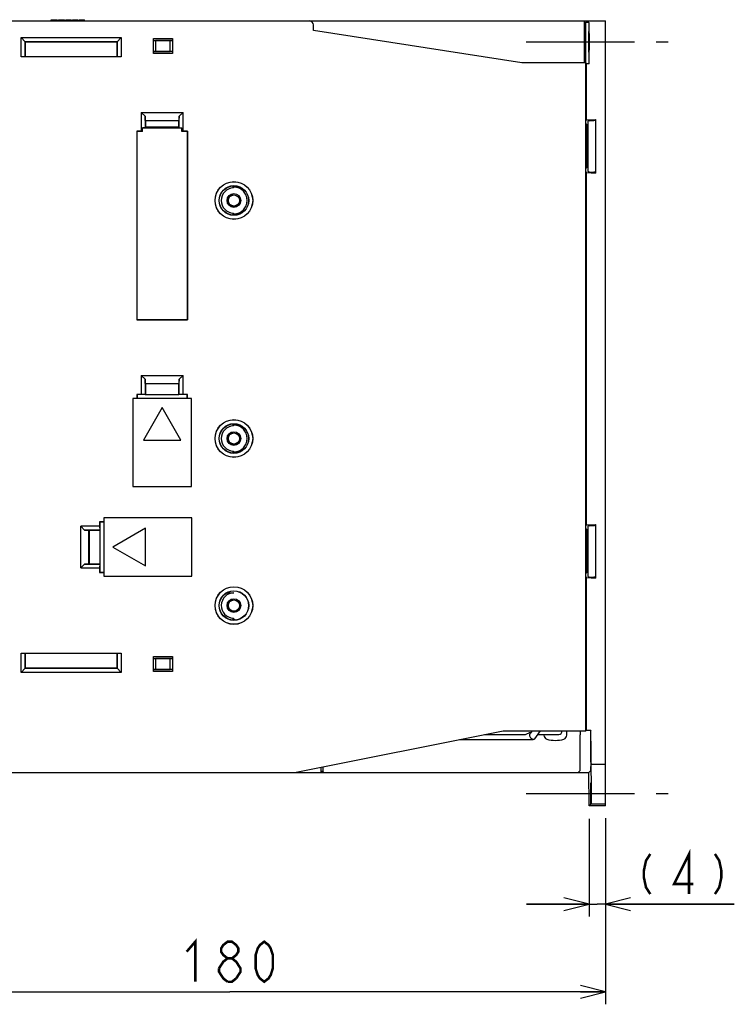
# Model space of a CAD drawing. Header units: millimetres. Extents: x 85 to 1221, y 92 to 821.
# Tile 29 of 35: x 1037 to 1209, y 400 to 636. Entities that reach past the tile are written whole.
import ezdxf

# ---------------------------------------------------------------- set-up
doc = ezdxf.new("R2010")
doc.units = ezdxf.units.MM
doc.header["$LTSCALE"] = 69.3
doc.linetypes.add('CENTER', pattern=[0.6, 0.375, -0.075, 0.075, -0.075])
doc.linetypes.add('HIDDEN', pattern=[0.2, 0.1, -0.1])
doc.layers.get('0').update_dxf_attribs({"linetype": 'CONTINUOUS'})
for name, color, linetype in [('ALL_AXIS', 7, 'CONTINUOUS'), ('ALL_FEATURES', 7, 'CONTINUOUS'), ('DEFAULT_2', 8, 'HIDDEN')]:
    doc.layers.add(name, color=color, linetype=linetype)
doc.styles.get("Standard").update_dxf_attribs({"font": 'txt', "width": 0.86})
doc.dimstyles.new('DIMSTYLE_1', dxfattribs={"dimtxt": 9.6, "dimasz": 6, "dimexe": 1, "dimexo": 1, "dimgap": 0.8, "dimtad": 1, "dimdec": 0, "dimdsep": 46, "dimtxsty": 'STANDARD', "dimblk": 'OPEN', "dimblk1": 'OPEN', "dimblk2": 'OPEN', "dimcen": 0.09, "dimadec": 0, "dimazin": 0, "dimtfac": 1, "dimtdec": 0, "dimtofl": 0, "dimtmove": 0, "dimatfit": 3, "dimldrblk": 'OPEN', "dimfxl": 1, "dimtolj": 1, "dimarcsym": 0})
doc.dimstyles.new('DIMSTYLE_2', dxfattribs={"dimtxt": 9.6, "dimasz": 6, "dimexe": 1, "dimexo": 1, "dimgap": 0.8, "dimtad": 1, "dimdec": 3, "dimdsep": 46, "dimtxsty": 'STANDARD', "dimblk": 'OPEN', "dimblk1": 'OPEN', "dimblk2": 'OPEN', "dimcen": 0.09, "dimadec": 0, "dimazin": 0, "dimtfac": 1, "dimtdec": 3, "dimtofl": 0, "dimtmove": 0, "dimatfit": 3, "dimldrblk": 'OPEN', "dimfxl": 1, "dimtolj": 1, "dimarcsym": 0})

# ---------------------------------------------------------------- blocks, each defined once
blk = doc.blocks.new('_OPEN')
at = {"color": 0, "linetype": 'BYBLOCK'}
for p, q in [((0, 0), (-1, 0.25)), ((-1, -0.25), (0, 0)), ((-1, 0), (0, 0))]:
    blk.add_line(p, q, dxfattribs=at)
blk = doc.blocks.new('*D0')
at = {"color": 2, "linetype": 'CONTINUOUS'}
for p, q in [((1173.69, 444.19), (1173.69, 420.75)), ((1177.62, 444.25), (1177.62, 420.75)), ((1173.69, 423.75), (1158.69, 423.75)), ((1158.69, 423.75), (1175.66, 423.75)), ((1208.5, 423.75), (1175.66, 423.75)), ((1177.62, 423.75), (1208.5, 423.75))]:
    blk.add_line(p, q, dxfattribs=at)
at = {"color": 2, "linetype": 'CONTINUOUS', "xscale": 6, "yscale": 6, "zscale": 6}
blk.add_blockref('_OPEN', (1173.69, 423.75), dxfattribs=at)
at = {"color": 2, "linetype": 'CONTINUOUS', "xscale": 6, "yscale": 6, "zscale": 6, "rotation": 180}
blk.add_blockref('_OPEN', (1177.62, 423.75), dxfattribs=at)
blk = doc.blocks.new('*D1')
at = {"color": 2, "linetype": 'CONTINUOUS'}
for p, q in [((997.62, 445.08), (997.62, 399.75)), ((1177.62, 444.31), (1177.62, 399.75)), ((997.62, 402.75), (1087.62, 402.75)), ((1177.62, 402.75), (1087.62, 402.75))]:
    blk.add_line(p, q, dxfattribs=at)
at = {"color": 2, "linetype": 'CONTINUOUS', "xscale": 6, "yscale": 6, "zscale": 6, "rotation": 180}
blk.add_blockref('_OPEN', (997.62, 402.75), dxfattribs=at)
at = {"color": 2, "linetype": 'CONTINUOUS', "xscale": 6, "yscale": 6, "zscale": 6}
blk.add_blockref('_OPEN', (1177.62, 402.75), dxfattribs=at)

msp = doc.modelspace()

# ---------------------------------------------------------------- linework, layer by layer
at = {"color": 2, "linetype": 'CONTINUOUS', "const_width": 0.6}
for points in [[(1197.6667, 426.15), (1197.6667, 435.75), (1194.0546, 428.55), (1198.6987, 428.55)], [(1188.3786, 435.75), (1187.3467, 434.15), (1186.8306, 431.75), (1186.8306, 430.15), (1187.3467, 427.75), (1188.3786, 426.15)], [(1203.8586, 435.75), (1204.8907, 434.15), (1205.4066, 431.75), (1205.4066, 430.15), (1204.8907, 427.75), (1203.8586, 426.15)], [(1077.305, 412.35), (1079.369, 414.75), (1079.369, 405.15)], [(1087.109, 410.75), (1086.077, 411.55), (1085.561, 412.35), (1085.561, 413.15), (1086.077, 413.95), (1087.109, 414.75), (1088.141, 414.75), (1089.173, 413.95), (1089.689, 413.15), (1089.689, 412.35), (1089.173, 411.55), (1088.141, 410.75)], [(1095.881, 405.15), (1094.849, 405.95), (1094.333, 406.75), (1093.817, 408.35), (1093.817, 411.55), (1094.333, 413.15), (1094.849, 413.95), (1095.881, 414.75), (1096.913, 413.95), (1097.429, 413.15), (1097.945, 411.55), (1097.945, 408.35), (1097.429, 406.75), (1096.913, 405.95), (1095.881, 405.15)], [(1085.045, 408.35), (1086.077, 409.95), (1087.109, 410.75), (1088.141, 410.75), (1089.173, 409.95), (1089.689, 409.15), (1090.205, 408.35), (1090.205, 407.55), (1089.173, 405.95)], [(1087.109, 405.15), (1086.077, 405.95), (1085.561, 406.75), (1085.045, 407.55), (1085.045, 408.35)], [(1089.173, 405.95), (1088.141, 405.15), (1087.109, 405.15)]]:
    msp.add_lwpolyline(points, dxfattribs=at)
at = {"layer": 'ALL_AXIS', "color": 7, "linetype": 'CENTER'}
for p, q in [((1158.625, 630.25), (1192.625, 630.25)), ((1158.625, 450.25), (1192.625, 450.25))]:
    msp.add_line(p, q, dxfattribs=at)
at = {"layer": 'ALL_AXIS', "color": 7, "linetype": 'CONTINUOUS'}
for p, q in [((1159.7049, 464.75), (1159.3583, 464.75)), ((1168.375, 464.2109), (1168.375, 465.25)), ((1148.625, 464.35), (1158.3745, 464.35)), ((1161.3816, 464.35), (1166.425, 464.35)), ((1162.875, 464.35), (1162.875, 464.2109))]:
    msp.add_line(p, q, dxfattribs=at)
for centre, radius, start, end in [((1166.425, 465.15), 0.8, 270, 7.309511), ((1163.875, 464.2109), 1, 180, 253.042237), ((1165.625, 469.95), 7, 253.042237, 286.957763), ((1167.375, 464.2109), 1, 286.957763, 360)]:
    msp.add_arc(centre, radius, start, end, dxfattribs=at)
msp.add_open_spline([(1158.3706, 464.35), (1158.4512, 464.3498), (1158.6792, 464.4186), (1158.9641, 464.6263), (1159.23, 464.75), (1159.3583, 464.75)], degree=3, knots=[0, 0, 0, 0, 0.22539367, 0.6415005, 1, 1, 1, 1], dxfattribs=at)
at = {"layer": 'ALL_FEATURES', "color": 7, "linetype": 'CONTINUOUS'}
for p, q in [((997.625, 635.25), (1177.625, 635.25)), ((1044.875, 635.25), (1044.875, 635.55)), ((1044.875, 635.55), (1046.2969, 635.55)), ((1044.9115, 635.25), (1044.9115, 635.55)), ((1044.9844, 635.25), (1044.9844, 635.55)), ((1045.1302, 635.25), (1045.1302, 635.55)), ((1045.276, 635.25), (1045.276, 635.55)), ((1045.4583, 635.25), (1045.4583, 635.55)), ((1045.7865, 635.25), (1045.7865, 635.55)), ((1045.9688, 635.25), (1045.9688, 635.55)), ((1046.1146, 635.25), (1046.1146, 635.55)), ((1046.2604, 635.25), (1046.2604, 635.55)), ((1046.2969, 635.25), (1046.2969, 635.55)), ((1046.5885, 635.25), (1046.5885, 635.55)), ((1046.5885, 635.55), (1048.0469, 635.55)), ((1046.8073, 635.25), (1046.8073, 635.55)), ((1047.7188, 635.25), (1047.7188, 635.55)), ((1048.0469, 635.25), (1048.0469, 635.55)), ((1048.3385, 635.25), (1048.3385, 635.55)), ((1048.3385, 635.55), (1049.651, 635.55)), ((1048.4115, 635.25), (1048.4115, 635.55)), ((1048.5208, 635.25), (1048.5208, 635.55)), ((1048.7031, 635.25), (1048.7031, 635.55)), ((1048.8854, 635.25), (1048.8854, 635.55)), ((1049.1042, 635.25), (1049.1042, 635.55)), ((1049.2865, 635.25), (1049.2865, 635.55)), ((1049.4688, 635.25), (1049.4688, 635.55)), ((1049.5781, 635.25), (1049.5781, 635.55)), ((1049.651, 635.25), (1049.651, 635.55)), ((1049.9427, 635.25), (1049.9427, 635.55)), ((1049.9427, 635.55), (1051.2552, 635.55)), ((1049.9792, 635.25), (1049.9792, 635.55)), ((1050.0156, 635.25), (1050.0156, 635.55)), ((1050.0885, 635.25), (1050.0885, 635.55)), ((1050.1979, 635.25), (1050.1979, 635.55)), ((1050.3802, 635.25), (1050.3802, 635.55)), ((1050.599, 635.25), (1050.599, 635.55)), ((1050.8177, 635.25), (1050.8177, 635.55)), ((1051, 635.25), (1051, 635.55)), ((1051.1094, 635.25), (1051.1094, 635.55)), ((1051.1823, 635.25), (1051.1823, 635.55)), ((1051.2188, 635.25), (1051.2188, 635.55)), ((1051.2552, 635.25), (1051.2552, 635.55)), ((1051.5469, 635.25), (1051.5469, 635.55)), ((1051.5469, 635.55), (1052.8594, 635.55)), ((1052.8594, 635.25), (1052.8594, 635.55)), ((1172.6461, 625.25), (1172.637, 635.25)), ((1172.6373, 634.9064), (1172.837, 634.8398)), ((1173.625, 634.8398), (1172.837, 634.8398)), ((1172.837, 634.8398), (1172.837, 626.2327)), ((1173.625, 634.8398), (1173.625, 626.2327)), ((1173.7123, 634.7525), (1173.625, 634.8398)), ((1177.625, 447.25), (1177.625, 635.25)), ((1107.706, 632.9298), (1107.6587, 634.2849)), ((1157.625, 625.25), (1107.706, 632.9298)), ((1173.721, 625.058), (1173.721, 633.7525)), ((1037.625, 626.6802), (1037.625, 631.25)), ((1037.625, 631.25), (1038.625, 630.25)), ((1037.625, 631.25), (1061.625, 631.25)), ((1038.5888, 626.7138), (1038.5888, 630.2862)), ((1038.5888, 630.2862), (1060.6612, 630.2862)), ((1038.625, 630.25), (1038.625, 626.75)), ((1060.625, 630.25), (1038.625, 630.25)), ((1060.625, 630.25), (1061.625, 631.25)), ((1060.625, 626.75), (1060.625, 630.25)), ((1060.6612, 630.2862), (1060.6612, 626.7138)), ((1061.625, 631.25), (1061.625, 626.6802)), ((1069.325, 627.45), (1069.325, 631.05)), ((1069.4444, 630.6043), (1069.325, 631.05)), ((1069.325, 631.05), (1073.925, 631.05)), ((1069.4444, 630.6043), (1073.8056, 630.6043)), ((1069.4444, 630.6043), (1069.8609, 630.55)), ((1069.8609, 630.55), (1069.8609, 627.95)), ((1073.3891, 630.55), (1069.8609, 630.55)), ((1073.8056, 630.6043), (1073.3891, 630.55)), ((1073.3891, 627.95), (1073.3891, 630.55)), ((1073.925, 631.05), (1073.8056, 630.6043)), ((1073.925, 631.05), (1073.925, 627.45)), ((1069.325, 627.45), (1069.4444, 627.8957)), ((1073.925, 627.45), (1069.325, 627.45)), ((1069.4444, 627.8957), (1069.8609, 627.95)), ((1073.8056, 627.8957), (1069.4444, 627.8957)), ((1069.8609, 627.95), (1073.3891, 627.95)), ((1073.8056, 627.8957), (1073.3891, 627.95)), ((1073.8056, 627.8957), (1073.925, 627.45)), ((1038.5888, 626.7138), (1037.625, 626.6802)), ((1061.625, 626.6802), (1037.625, 626.6802)), ((1038.5888, 626.7138), (1038.625, 626.75)), ((1038.625, 626.75), (1060.625, 626.75)), ((1060.6612, 626.7138), (1060.625, 626.75)), ((1061.625, 626.6802), (1060.6612, 626.7138)), ((1172.8988, 625.25), (1157.625, 625.25)), ((1172.9064, 625.2037), (1173.125, 625.058)), ((1173.125, 625.058), (1173.721, 625.058)), ((1173.125, 611.5697), (1173.125, 625.058)), ((1173.6336, 625.2328), (1173.721, 625.058)), ((1172.925, 466.25), (1172.925, 624.25)), ((1066.425, 613.35), (1066.425, 608.8198)), ((1066.425, 613.35), (1076.425, 613.35)), ((1066.425, 613.35), (1067.3526, 612.4224)), ((1075.4974, 612.4224), (1076.425, 613.35)), ((1076.425, 608.8198), (1076.425, 613.35)), ((1067.3888, 611.3862), (1067.3526, 612.4224)), ((1067.3526, 612.4224), (1067.3526, 609.7132)), ((1067.3888, 611.3862), (1075.4612, 611.3862)), ((1067.3888, 611.3862), (1067.425, 611.35)), ((1067.425, 611.35), (1067.425, 609.7855)), ((1075.425, 611.35), (1067.425, 611.35)), ((1075.4612, 611.3862), (1075.425, 611.35)), ((1075.425, 609.7855), (1075.425, 611.35)), ((1075.4974, 612.4224), (1075.4612, 611.3862)), ((1075.4974, 609.7132), (1075.4974, 612.4224)), ((1172.925, 611.303), (1173.125, 611.5697)), ((1173.125, 611.5697), (1175.225, 611.6799)), ((1173.425, 611.25), (1173.4839, 611.3285)), ((1173.425, 611.25), (1173.425, 599.25)), ((1173.6969, 611.353), (1174.8509, 611.4406)), ((1175.0639, 611.4651), (1175.225, 611.6799)), ((1175.225, 611.6799), (1175.225, 598.8201)), ((1065.3552, 608.8198), (1065.3552, 563.6802)), ((1066.425, 608.8198), (1065.3552, 608.8198)), ((1065.3552, 608.8198), (1065.3656, 608.8094)), ((1065.3656, 608.8094), (1065.3656, 563.6906)), ((1066.725, 608.8094), (1065.3656, 608.8094)), ((1066.725, 608.8094), (1066.425, 608.8198)), ((1067.3526, 609.7132), (1066.725, 609.6912)), ((1066.725, 608.8094), (1066.725, 609.6912)), ((1066.725, 609.6912), (1076.125, 609.6912)), ((1067.3526, 609.7132), (1067.425, 609.7855)), ((1075.425, 609.7855), (1067.425, 609.7855)), ((1075.425, 609.7855), (1075.4974, 609.7132)), ((1075.4974, 609.7132), (1076.125, 609.6912)), ((1076.125, 608.8094), (1076.125, 609.6912)), ((1076.425, 608.8198), (1076.125, 608.8094)), ((1077.4844, 608.8094), (1076.125, 608.8094)), ((1077.4948, 608.8198), (1076.425, 608.8198)), ((1077.4948, 608.8198), (1077.4844, 608.8094)), ((1077.4844, 608.8094), (1077.4844, 563.6906)), ((1077.4948, 563.6802), (1077.4948, 608.8198)), ((1172.925, 610.6062), (1173.2812, 610.25)), ((1173.2812, 610.25), (1173.425, 610.25)), ((1173.2812, 605.75), (1173.2812, 610.25)), ((1173.2812, 605.75), (1173.1207, 605.75)), ((1173.2812, 604.75), (1173.1207, 604.75)), ((1173.2812, 600.25), (1173.2812, 604.75)), ((1172.925, 599.8938), (1173.2812, 600.25)), ((1173.125, 598.9303), (1172.925, 599.197)), ((1173.2812, 600.25), (1173.425, 600.25)), ((1173.425, 599.25), (1173.4839, 599.1715)), ((1173.6969, 599.147), (1174.8509, 599.0594)), ((1175.0639, 599.0349), (1175.225, 598.8201)), ((1173.125, 598.9303), (1175.225, 598.8201)), ((1173.125, 514.5697), (1173.125, 598.9303)), ((1088.4627, 595.2771), (1088.4627, 595.734)), ((1088.625, 595.75), (1088.625, 595.4438)), ((1172.9941, 588.5671), (1172.9941, 589.9329)), ((1088.4627, 588.766), (1088.4627, 589.2229)), ((1088.625, 589.0562), (1088.625, 588.75)), ((1065.3552, 563.6802), (1065.3656, 563.6906)), ((1065.3552, 563.6802), (1077.4948, 563.6802)), ((1077.4844, 563.6906), (1065.3656, 563.6906)), ((1077.4948, 563.6802), (1077.4844, 563.6906)), ((1066.425, 550.35), (1076.425, 550.35)), ((1066.425, 550.35), (1067.3526, 549.4224)), ((1066.425, 550.35), (1066.425, 545.8198)), ((1067.3888, 548.3862), (1067.3526, 549.4224)), ((1067.3526, 549.4224), (1067.3526, 545.7874)), ((1075.4974, 549.4224), (1075.4612, 548.3862)), ((1075.4974, 549.4224), (1076.425, 550.35)), ((1075.4974, 545.7874), (1075.4974, 549.4224)), ((1076.425, 545.8198), (1076.425, 550.35)), ((1067.3888, 548.3862), (1075.4612, 548.3862)), ((1067.3888, 548.3862), (1067.425, 548.35)), ((1075.425, 548.35), (1067.425, 548.35)), ((1067.425, 548.35), (1067.425, 545.7849)), ((1075.4612, 548.3862), (1075.425, 548.35)), ((1075.425, 545.7849), (1075.425, 548.35)), ((1078.425, 544.85), (1064.425, 544.85)), ((1064.425, 544.85), (1064.425, 523.75)), ((1066.425, 545.8198), (1065.3552, 545.8198)), ((1065.3552, 545.8198), (1065.425, 545.75)), ((1065.3552, 545.8198), (1065.3552, 544.85)), ((1067.3901, 545.75), (1065.425, 545.75)), ((1065.425, 545.75), (1065.425, 544.85)), ((1067.3526, 545.7874), (1066.425, 545.8198)), ((1067.3526, 545.7874), (1067.3901, 545.75)), ((1067.3901, 545.75), (1067.425, 545.7849)), ((1067.425, 545.7849), (1075.425, 545.7849)), ((1075.4599, 545.75), (1075.425, 545.7849)), ((1075.4974, 545.7874), (1075.4599, 545.75)), ((1077.425, 545.75), (1075.4599, 545.75)), ((1076.425, 545.8198), (1075.4974, 545.7874)), ((1077.4948, 545.8198), (1076.425, 545.8198)), ((1077.4948, 545.8198), (1077.425, 545.75)), ((1077.425, 544.85), (1077.425, 545.75)), ((1077.4948, 544.85), (1077.4948, 545.8198)), ((1078.425, 523.75), (1078.425, 544.85)), ((1071.425, 542.6442), (1066.925, 534.85)), ((1075.925, 534.85), (1071.425, 542.6442)), ((1172.9941, 542.5671), (1172.9941, 543.9329)), ((1088.4627, 538.2771), (1088.4627, 538.734)), ((1088.625, 538.75), (1088.625, 538.4438)), ((1066.925, 534.85), (1075.925, 534.85)), ((1088.4627, 531.766), (1088.4627, 532.2229)), ((1088.625, 532.0562), (1088.625, 531.75)), ((1064.425, 523.75), (1078.425, 523.75)), ((1056.4552, 514.25), (1051.925, 514.25)), ((1052.8526, 513.3224), (1051.925, 514.25)), ((1051.925, 504.25), (1051.925, 514.25)), ((1057.425, 515.3198), (1056.4552, 515.3198)), ((1056.4552, 515.3198), (1056.525, 515.25)), ((1056.4552, 515.3198), (1056.4552, 514.25)), ((1056.4552, 514.25), (1056.4876, 513.3224)), ((1057.425, 515.25), (1056.525, 515.25)), ((1056.525, 515.25), (1056.525, 513.2849)), ((1078.525, 516.25), (1057.425, 516.25)), ((1057.425, 516.25), (1057.425, 502.25)), ((1078.525, 502.25), (1078.525, 516.25)), ((1172.925, 514.303), (1173.125, 514.5697)), ((1173.125, 514.5697), (1175.225, 514.6799)), ((1173.425, 514.25), (1173.4839, 514.3285)), ((1173.425, 514.25), (1173.425, 502.25)), ((1173.6969, 514.353), (1174.8509, 514.4406)), ((1175.0639, 514.4651), (1175.225, 514.6799)), ((1175.225, 514.6799), (1175.225, 501.8201)), ((1056.4876, 513.3224), (1052.8526, 513.3224)), ((1052.8526, 513.3224), (1053.8888, 513.2862)), ((1053.8888, 513.2862), (1053.925, 513.25)), ((1053.8888, 505.2138), (1053.8888, 513.2862)), ((1056.4901, 513.25), (1053.925, 513.25)), ((1053.925, 513.25), (1053.925, 505.25)), ((1056.4876, 513.3224), (1056.525, 513.2849)), ((1056.525, 513.2849), (1056.4901, 513.25)), ((1056.4901, 513.25), (1056.4901, 505.25)), ((1067.425, 513.75), (1059.6308, 509.25)), ((1067.425, 504.75), (1067.425, 513.75)), ((1172.925, 513.6062), (1173.2812, 513.25)), ((1173.2812, 513.25), (1173.425, 513.25)), ((1173.2812, 508.75), (1173.2812, 513.25)), ((1059.6308, 509.25), (1067.425, 504.75)), ((1173.2812, 508.75), (1173.1207, 508.75)), ((1173.2812, 507.75), (1173.1207, 507.75)), ((1173.2812, 503.25), (1173.2812, 507.75)), ((1051.925, 504.25), (1052.8526, 505.1776)), ((1053.8888, 505.2138), (1052.8526, 505.1776)), ((1052.8526, 505.1776), (1056.4876, 505.1776)), ((1053.8888, 505.2138), (1053.925, 505.25)), ((1053.925, 505.25), (1056.4901, 505.25)), ((1056.4876, 505.1776), (1056.4552, 504.25)), ((1056.4876, 505.1776), (1056.525, 505.2151)), ((1056.525, 505.2151), (1056.4901, 505.25)), ((1056.525, 505.2151), (1056.525, 503.25)), ((1051.925, 504.25), (1056.4552, 504.25)), ((1056.4552, 504.25), (1056.4552, 503.1802)), ((1056.4552, 503.1802), (1056.525, 503.25)), ((1056.4552, 503.1802), (1057.425, 503.1802)), ((1056.525, 503.25), (1057.425, 503.25)), ((1172.925, 502.8938), (1173.2812, 503.25)), ((1173.2812, 503.25), (1173.425, 503.25)), ((1057.425, 502.25), (1078.525, 502.25)), ((1173.125, 501.9303), (1172.925, 502.197)), ((1173.125, 501.9303), (1175.225, 501.8201)), ((1173.125, 465.442), (1173.125, 501.9303)), ((1173.425, 502.25), (1173.4839, 502.1715)), ((1173.6969, 502.147), (1174.8509, 502.0594)), ((1175.0639, 502.0349), (1175.225, 501.8201)), ((1086.9074, 498.2814), (1088.625, 498.2814)), ((1172.925, 495.8342), (1172.9941, 495.7421)), ((1172.9941, 495.7421), (1172.925, 495.7421)), ((1172.9941, 495.7421), (1172.9941, 465.3547)), ((1088.4627, 491.766), (1088.4627, 492.2229)), ((1037.625, 483.8198), (1061.625, 483.8198)), ((1037.625, 483.8198), (1038.5888, 483.7862)), ((1037.625, 479.25), (1037.625, 483.8198)), ((1038.5888, 483.7862), (1038.625, 483.75)), ((1038.5888, 480.2138), (1038.5888, 483.7862)), ((1060.625, 483.75), (1038.625, 483.75)), ((1038.625, 483.75), (1038.625, 480.25)), ((1060.6612, 483.7862), (1060.625, 483.75)), ((1060.625, 480.25), (1060.625, 483.75)), ((1060.6612, 483.7862), (1061.625, 483.8198)), ((1060.6612, 483.7862), (1060.6612, 480.2138)), ((1061.625, 483.8198), (1061.625, 479.25)), ((1069.325, 483.05), (1073.925, 483.05)), ((1069.4444, 482.6043), (1069.325, 483.05)), ((1069.325, 479.45), (1069.325, 483.05)), ((1069.4444, 482.6043), (1073.8056, 482.6043)), ((1069.4444, 482.6043), (1069.8609, 482.55)), ((1073.3891, 482.55), (1069.8609, 482.55)), ((1069.8609, 482.55), (1069.8609, 479.95)), ((1073.8056, 482.6043), (1073.3891, 482.55)), ((1073.3891, 479.95), (1073.3891, 482.55)), ((1073.925, 483.05), (1073.8056, 482.6043)), ((1073.925, 483.05), (1073.925, 479.45)), ((1037.625, 479.25), (1038.625, 480.25)), ((1061.625, 479.25), (1037.625, 479.25)), ((1060.6612, 480.2138), (1038.5888, 480.2138)), ((1038.625, 480.25), (1060.625, 480.25)), ((1061.625, 479.25), (1060.625, 480.25)), ((1069.325, 479.45), (1069.4444, 479.8957)), ((1073.925, 479.45), (1069.325, 479.45)), ((1069.4444, 479.8957), (1069.8609, 479.95)), ((1073.8056, 479.8957), (1069.4444, 479.8957)), ((1069.8609, 479.95), (1073.3891, 479.95)), ((1073.8056, 479.8957), (1073.3891, 479.95)), ((1073.8056, 479.8957), (1073.925, 479.45)), ((1103.125, 455.25), (1153.125, 465.25)), ((1153.125, 465.25), (1172.8988, 465.25)), ((1160.0584, 465.25), (1159.601, 464.6032)), ((1162.018, 465.25), (1160.6369, 463.2968)), ((1172.9101, 465.3547), (1172.9941, 465.3547)), ((1173.125, 465.442), (1172.9941, 465.3547)), ((1173.125, 465.442), (1174.1208, 465.442)), ((1174.1208, 465.442), (1174.0349, 465.2672)), ((1174.1835, 458.25), (1174.1208, 465.442)), ((1142.725, 463.15), (1160.3533, 463.15)), ((1171.5919, 456.73), (1171.5919, 464.2673)), ((1174.035, 464.2673), (1174.1008, 456.73)), ((1174.1006, 460.25), (1174.2009, 448.761)), ((1174.1661, 457.7502), (1174.1443, 460.25)), ((997.625, 455.25), (1173.625, 455.25)), ((1109.5622, 455.25), (1109.5622, 456.5374)), ((1109.9112, 455.4856), (1109.5622, 455.4856)), ((1109.9112, 456.6072), (1109.9112, 455.4856)), ((1110.0817, 455.3151), (1109.9112, 455.4856)), ((1115.0816, 455.2718), (1166.1684, 455.2718)), ((1171.1683, 455.3151), (1171.5832, 455.7301)), ((1173.625, 455.25), (1174.1009, 455.7301)), ((1173.6948, 447.25), (1173.625, 455.25)), ((1174.1748, 457.25), (1177.625, 457.25)), ((1174.1403, 448.1997), (1174.1224, 450.25)), ((1174.1661, 450.25), (1174.1835, 448.252)), ((1173.6948, 447.25), (1174.1404, 447.6995)), ((1177.625, 447.25), (1173.6948, 447.25)), ((1174.1923, 447.7518), (1174.201, 447.7606)), ((1174.1923, 447.7518), (1177.625, 447.7534))]:
    msp.add_line(p, q, dxfattribs=at)
for centre, radius in [((1088.625, 592.25), 4.5175), ((1088.625, 592.25), 4.5), ((1088.625, 592.25), 3.5524), ((1088.625, 592.25), 3.5), ((1088.625, 592.25), 1.6375), ((1088.625, 592.25), 1.3375), ((1088.625, 535.25), 4.5175), ((1088.625, 535.25), 4.5), ((1088.625, 535.25), 3.5524), ((1088.625, 535.25), 3.5), ((1088.625, 535.25), 1.6375), ((1088.625, 535.25), 1.3375), ((1088.625, 495.25), 4.5175), ((1088.625, 495.25), 4.5), ((1088.625, 495.25), 3.5524), ((1088.625, 495.25), 3.5), ((1088.625, 495.25), 1.6375), ((1088.625, 495.25), 1.3375)]:
    msp.add_circle(centre, radius, dxfattribs=at)
for centre, radius, start, end in [((1106.6593, 634.25), 1, 2, 90), ((1088.625, 592.25), 3.0314, 93.06965, 266.93035), ((1094.8078, 589.2599), 8.7445, 134.995136, 136.519673), ((1088.625, 592.25), 3.1938, 270, 90), ((1094.8078, 595.2401), 8.7445, 223.480327, 225.004864), ((1088.625, 535.25), 3.0314, 93.06965, 266.93035), ((1094.8078, 532.2599), 8.7445, 134.995136, 136.519673), ((1088.625, 535.25), 3.1938, 270, 90), ((1094.8078, 538.2401), 8.7445, 223.480327, 225.004864), ((1088.625, 495.25), 3.0314, 90, 266.93035), ((1142.725, 463.95), 0.8, 264.992176, 270)]:
    msp.add_arc(centre, radius, start, end, dxfattribs=at)
for centre, major_axis, ratio, start_param, end_param in [((1173.7123, 633.7525), (0, 1), 0.00872687, -1.57079633, -0.00872665), ((1172.8631, 626.2327), (0, 1), 0.02618592, -4.71238898, -3.31961985), ((1172.8988, 624.25), (0, 1), 0.02618592, -1.57079633, 0), ((1173.6337, 626.2327), (0, 1), 0.00872687, 1.57079633, 3.12413936), ((1173.9837, 611.3543), (0.5, 0.0262), 0.03345556, 2.17990528, 3.11365643), ((1174.5641, 611.4393), (0.5, 0.0262), 0.03345556, -0.96168737, -0.02793622), ((1172.7559, 605.25), (-0.7254, 0), 0.99939083, 3.51842821, 3.90260541), ((1172.7559, 605.25), (-0.7254, 0), 0.99939083, 2.3805799, 2.76475715), ((1173.9837, 599.1457), (0.5, -0.0262), 0.03345556, -3.11365643, -2.17990528), ((1174.5641, 599.0607), (0.5, -0.0262), 0.03345556, 0.02793622, 0.96168737), ((1173.9837, 514.3543), (0.5, 0.0262), 0.03345556, 2.17990528, 3.11365643), ((1174.5641, 514.4393), (0.5, 0.0262), 0.03345556, -0.96168737, -0.02793622), ((1172.7559, 508.25), (-0.7254, 0), 0.99939083, 3.51842821, 3.90260541), ((1172.7559, 508.25), (-0.7254, 0), 0.99939083, 2.3805799, 2.76475715), ((1173.9837, 502.1457), (0.5, -0.0262), 0.03345556, -3.11365643, -2.17990528), ((1174.5641, 502.0607), (0.5, -0.0262), 0.03345556, 0.02793622, 0.96168737), ((1171.6006, 464.2673), (0, 1), 0.00872687, 0.17802934, 1.57079633), ((1172.8988, 466.25), (0, 1), 0.02618592, -3.14159265, -1.57079633), ((1174.0438, 464.2673), (-0.0087, 1), 0.00872654, 0.01737713, 1.57072017), ((1174.1225, 460.25), (-0.0218, 2.5), 0.00872654, 4.71231282, 7.85390547), ((1174.1705, 457.75), (-0.0044, 0.5), 0.00874251, 1.57026326, 3.14151632), ((1174.1748, 458.25), (-0.0087, 1), 0.00872654, -3.14166881, -1.57087249), ((1115.0816, 455.3155), (5, 0), 0.00872687, -3.13286601, -1.57079633), ((1166.1684, 455.3155), (5, 0), 0.00872687, -1.57079633, -0.00872665), ((1171.5832, 456.73), (0, 1), 0.00872687, -3.13286601, -1.57079633), ((1174.0921, 456.73), (-0.0087, 1), 0.00872654, -3.13294217, -1.57087249), ((1174.1443, 450.25), (-0.0218, 2.5), 0.00872654, 4.71231282, 7.85390547), ((1174.136, 448.1994), (-0.0044, 0.5), 0.00873448, -3.13293422, -1.57039585), ((1174.1879, 448.2518), (-0.0044, 0.5), 0.00874254, 1.5702912, 3.14147492), ((1174.1922, 448.7606), (-0.0087, 1), 0.00873448, -3.13293422, -1.57039585)]:
    msp.add_ellipse(centre, major_axis=major_axis, ratio=ratio, start_param=start_param, end_param=end_param, dxfattribs=at)
msp.add_ellipse((1173.6774, 630.25), major_axis=(0, 2.5), ratio=0.00872687, dxfattribs=at)
for points, knots in [([(1173.1207, 605.75), (1173.1196, 605.75), (1173.1187, 605.7444), (1173.1171, 605.7373), (1173.1159, 605.7225), (1173.1138, 605.6946), (1173.1119, 605.6482), (1173.1099, 605.5831), (1173.1084, 605.5073), (1173.107, 605.3951), (1173.1065, 605.25), (1173.107, 605.1049), (1173.1084, 604.9928), (1173.1099, 604.9169), (1173.1119, 604.8518), (1173.1138, 604.8054), (1173.1159, 604.7775), (1173.1171, 604.7627), (1173.1187, 604.7556), (1173.1196, 604.75), (1173.1207, 604.75)], [0, 0, 0, 0, 0.00328488, 0.01197973, 0.02607795, 0.04531557, 0.09734218, 0.16400252, 0.24092569, 0.32436623, 0.49997105, 0.67557653, 0.75902452, 0.83595288, 0.90261736, 0.95465899, 0.9739043, 0.98800639, 0.99671038, 1, 1, 1, 1]), ([(1172.9941, 589.9329), (1172.9941, 590.0158), (1172.9928, 590.302), (1172.9866, 590.5881), (1172.9813, 590.7912)], [0, 0, 0, 0, 0.28974237, 1, 1, 1, 1]), ([(1172.9813, 587.7088), (1172.9829, 587.7697), (1172.9903, 588.0558), (1172.9941, 588.3419), (1172.9941, 588.5671)], [0, 0, 0, 0, 0.21319507, 1, 1, 1, 1]), ([(1172.9941, 543.9329), (1172.9941, 544.0158), (1172.9928, 544.302), (1172.9866, 544.5881), (1172.9813, 544.7912)], [0, 0, 0, 0, 0.28974237, 1, 1, 1, 1]), ([(1172.9813, 541.7088), (1172.9829, 541.7697), (1172.9903, 542.0558), (1172.9941, 542.3419), (1172.9941, 542.5671)], [0, 0, 0, 0, 0.21319508, 1, 1, 1, 1]), ([(1173.1207, 508.75), (1173.1196, 508.75), (1173.1187, 508.7444), (1173.1171, 508.7373), (1173.1159, 508.7225), (1173.1138, 508.6946), (1173.1119, 508.6482), (1173.1099, 508.5831), (1173.1084, 508.5073), (1173.107, 508.3951), (1173.1065, 508.25), (1173.107, 508.1049), (1173.1084, 507.9928), (1173.1099, 507.9169), (1173.1119, 507.8518), (1173.1138, 507.8054), (1173.1159, 507.7775), (1173.1171, 507.7627), (1173.1187, 507.7556), (1173.1196, 507.75), (1173.1207, 507.75)], [0, 0, 0, 0, 0.00328488, 0.01197973, 0.02607795, 0.04531557, 0.09734218, 0.16400252, 0.24092569, 0.32436623, 0.49997105, 0.67557653, 0.75902452, 0.83595288, 0.90261736, 0.95465899, 0.9739043, 0.98800639, 0.99671038, 1, 1, 1, 1]), ([(1088.8886, 491.8027), (1088.8528, 491.8358), (1088.7075, 491.9724), (1088.5664, 492.1135), (1088.4627, 492.2229)], [0, 0, 0, 0, 0.24424181, 1, 1, 1, 1]), ([(1159.5533, 463.95), (1159.5355, 464.0107), (1159.4888, 464.2249), (1159.5096, 464.4738), (1159.601, 464.6032)], [0, 0, 0, 0, 0.28547237, 1, 1, 1, 1]), ([(1160.3533, 463.15), (1160.1736, 463.15), (1159.9007, 463.3312), (1159.6707, 463.6467), (1159.5835, 463.847), (1159.5533, 463.95)], [0, 0, 0, 0, 0.45543737, 0.72790687, 1, 1, 1, 1]), ([(1160.6369, 463.2968), (1160.6054, 463.2523), (1160.521, 463.1744), (1160.4085, 463.15), (1160.3533, 463.15)], [0, 0, 0, 0, 0.49659659, 1, 1, 1, 1])]:
    msp.add_open_spline(points, degree=3, knots=knots, dxfattribs=at)
at = {"layer": 'DEFAULT_2', "color": 8, "linetype": 'HIDDEN'}
for centre in [(1088.625, 592.25), (1088.625, 535.25), (1088.625, 495.25)]:
    msp.add_circle(centre, 1.5, dxfattribs=at)

# ---------------------------------------------------------------- dimensions: what is measured, and where the dimension line sits
at = {"color": 2, "linetype": 'CONTINUOUS'}
dim = msp.add_linear_dim(base=(997.625, 402.75), p1=(1177.625, 445.3097), p2=(997.625, 446.0764), angle=180, dimstyle='DIMSTYLE_2', dxfattribs=at)
dim.commit()
dim.dimension.update_dxf_attribs({"geometry": '*D1', "text_midpoint": (1075.241, 402.75), "dimtype": 160})
dim = msp.add_linear_dim(base=(1173.6948, 423.75), p1=(1177.625, 445.25), p2=(1173.6948, 445.187), angle=180, text='(<>)', dimstyle='DIMSTYLE_1', dxfattribs=at)
dim.commit()
dim.dimension.update_dxf_attribs({"geometry": '*D0', "text_midpoint": (1183.7347, 423.75), "dimtype": 160})

doc.saveas('drawing.dxf')
